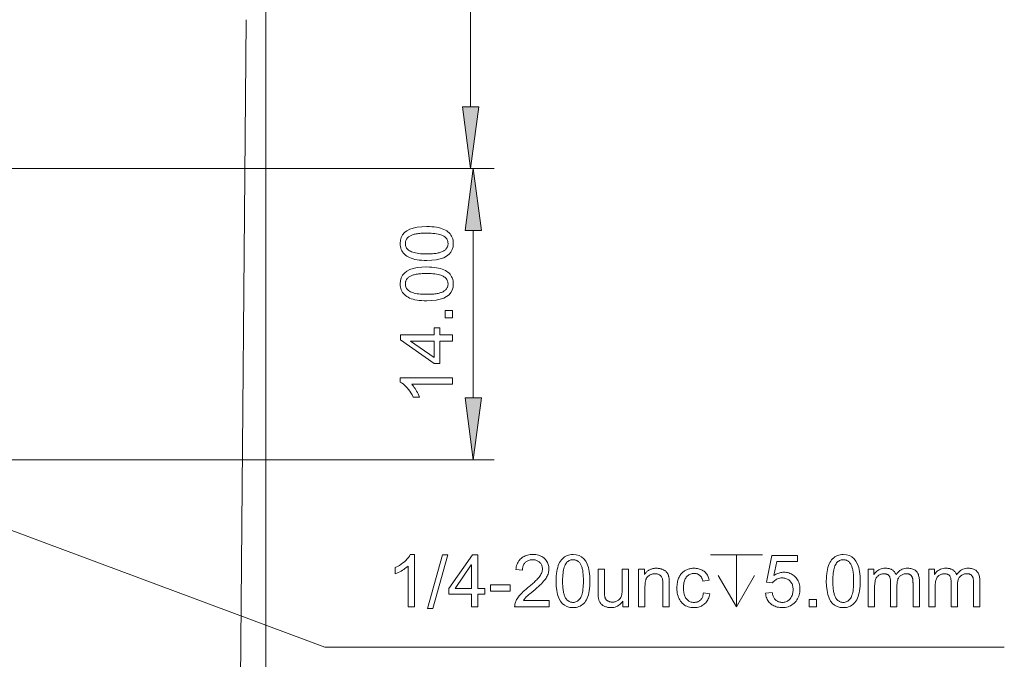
# Model space of a CAD drawing. Extents: x 0 to 841, y 0 to 594.
# Tile 16 of 88: x 353 to 401, y 414 to 445. Entities that reach past the tile are written whole.
import ezdxf

# ---------------------------------------------------------------- set-up
doc = ezdxf.new("R2010")
doc.units = 0

msp = doc.modelspace()

# ---------------------------------------------------------------- linework, layer by layer
at = {"color": 7, "lineweight": 13}
for p, q in [((375.025, 440.644), (375.025, 485.595)), ((365.185, 460.619), (365.185, 328.853)), ((364.247, 444.825), (363.668, 378.45)), ((312.566, 437.669), (376.153, 437.669)), ((312.566, 437.669), (376.025, 437.669)), ((309.446, 423.669), (376.153, 423.669))]:
    msp.add_line(p, q, dxfattribs=at)
at = {"color": 7, "lineweight": 13, "ltscale": 0.201283}
msp.add_line((375.153, 426.644), (375.153, 434.695), dxfattribs=at)
at = {"color": 7, "lineweight": 13}
for points in [[(374.633, 440.644), (375.025, 437.669), (375.416, 440.644)], [(375.545, 434.695), (375.153, 437.669), (374.762, 434.695)], [(371.641, 434.067), (371.654, 434.222), (371.692, 434.361), (371.756, 434.483), (371.846, 434.589), (371.961, 434.679), (372.102, 434.752), (372.268, 434.809), (372.46, 434.85), (372.677, 434.874), (372.92, 434.882), (373.046, 434.88), (373.165, 434.874), (373.278, 434.863), (373.384, 434.849), (373.484, 434.83), (373.576, 434.807), (373.663, 434.779), (373.742, 434.748), (373.815, 434.712), (373.881, 434.672), (373.941, 434.628), (373.994, 434.58), (374.042, 434.529), (374.083, 434.474), (374.117, 434.415), (374.145, 434.353), (374.167, 434.287), (374.183, 434.217), (374.193, 434.144), (374.196, 434.067), (374.183, 433.913), (374.145, 433.774), (374.081, 433.652), (373.992, 433.547), (373.877, 433.457), (373.737, 433.384), (373.571, 433.327), (373.379, 433.286), (373.163, 433.262), (372.92, 433.254), (372.794, 433.256), (372.675, 433.262), (372.562, 433.273), (372.456, 433.287), (372.356, 433.306), (372.263, 433.33), (372.177, 433.357), (372.097, 433.389), (372.024, 433.424), (371.958, 433.464), (371.897, 433.508), (371.844, 433.556), (371.796, 433.607), (371.755, 433.662), (371.72, 433.72), (371.692, 433.782), (371.67, 433.848), (371.654, 433.918), (371.644, 433.991)], [(373.943, 434.067), (373.941, 434.115), (373.934, 434.161), (373.922, 434.205), (373.905, 434.246), (373.884, 434.284), (373.857, 434.32), (373.826, 434.354), (373.79, 434.385), (373.749, 434.414), (373.704, 434.441), (373.653, 434.465), (373.596, 434.486), (373.533, 434.505), (373.463, 434.521), (373.388, 434.535), (373.307, 434.547), (373.219, 434.555), (373.126, 434.562), (373.026, 434.566), (372.92, 434.567), (372.846, 434.566), (372.775, 434.565), (372.708, 434.562), (372.643, 434.558), (372.582, 434.553), (372.524, 434.547), (372.469, 434.54), (372.418, 434.531), (372.369, 434.522), (372.324, 434.511), (372.282, 434.5), (372.242, 434.487), (372.204, 434.473), (372.168, 434.458), (372.134, 434.442), (372.103, 434.425), (372.074, 434.406), (372.047, 434.387), (372.023, 434.366), (372, 434.344), (371.98, 434.321), (371.962, 434.297), (371.946, 434.272), (371.932, 434.246), (371.92, 434.218), (371.911, 434.19), (371.903, 434.16), (371.898, 434.129), (371.895, 434.097), (371.894, 434.064), (371.896, 434.016), (371.903, 433.97), (371.916, 433.926), (371.933, 433.886), (371.955, 433.847), (371.981, 433.811), (372.013, 433.778), (372.05, 433.747), (372.091, 433.718), (372.137, 433.692), (372.189, 433.668), (372.247, 433.647), (372.31, 433.629), (372.38, 433.612), (372.455, 433.599), (372.536, 433.587), (372.623, 433.579), (372.716, 433.573), (372.815, 433.569), (372.92, 433.568), (372.993, 433.568), (373.063, 433.57), (373.13, 433.573), (373.194, 433.577), (373.255, 433.582), (373.312, 433.588), (373.367, 433.595), (373.418, 433.604), (373.467, 433.613), (373.512, 433.624), (373.555, 433.636), (373.595, 433.648), (373.633, 433.662), (373.669, 433.678), (373.702, 433.694), (373.734, 433.711), (373.763, 433.729), (373.79, 433.749), (373.814, 433.769), (373.837, 433.791), (373.857, 433.814), (373.875, 433.837), (373.891, 433.862), (373.905, 433.888), (373.917, 433.915), (373.926, 433.944), (373.934, 433.973), (373.939, 434.003), (373.942, 434.035)], [(371.641, 432.125), (371.654, 432.28), (371.692, 432.418), (371.756, 432.541), (371.846, 432.647), (371.961, 432.736), (372.102, 432.81), (372.268, 432.867), (372.46, 432.907), (372.677, 432.932), (372.92, 432.94), (373.046, 432.938), (373.165, 432.932), (373.278, 432.921), (373.384, 432.906), (373.484, 432.887), (373.576, 432.864), (373.663, 432.837), (373.742, 432.805), (373.815, 432.769), (373.881, 432.729), (373.941, 432.685), (373.994, 432.638), (374.042, 432.587), (374.083, 432.532), (374.117, 432.473), (374.145, 432.411), (374.167, 432.345), (374.183, 432.275), (374.193, 432.202), (374.196, 432.125), (374.183, 431.97), (374.145, 431.832), (374.081, 431.71), (373.992, 431.604), (373.877, 431.515), (373.737, 431.442), (373.571, 431.385), (373.379, 431.344), (373.163, 431.32), (372.92, 431.311), (372.794, 431.314), (372.675, 431.32), (372.562, 431.33), (372.456, 431.345), (372.356, 431.364), (372.263, 431.387), (372.177, 431.415), (372.097, 431.446), (372.024, 431.482), (371.958, 431.522), (371.897, 431.566), (371.844, 431.614), (371.796, 431.665), (371.755, 431.72), (371.72, 431.778), (371.692, 431.84), (371.67, 431.906), (371.654, 431.975), (371.644, 432.048)], [(373.943, 432.125), (373.941, 432.173), (373.934, 432.219), (373.922, 432.262), (373.905, 432.303), (373.884, 432.342), (373.857, 432.378), (373.826, 432.412), (373.79, 432.443), (373.749, 432.472), (373.704, 432.498), (373.653, 432.522), (373.596, 432.544), (373.533, 432.563), (373.463, 432.579), (373.388, 432.593), (373.307, 432.604), (373.219, 432.613), (373.126, 432.619), (373.026, 432.623), (372.92, 432.624), (372.846, 432.624), (372.775, 432.622), (372.708, 432.62), (372.643, 432.616), (372.582, 432.611), (372.524, 432.605), (372.469, 432.597), (372.418, 432.589), (372.369, 432.58), (372.324, 432.569), (372.282, 432.557), (372.242, 432.545), (372.204, 432.531), (372.168, 432.516), (372.134, 432.5), (372.103, 432.482), (372.074, 432.464), (372.047, 432.444), (372.023, 432.424), (372, 432.402), (371.98, 432.379), (371.962, 432.355), (371.946, 432.33), (371.932, 432.303), (371.92, 432.276), (371.911, 432.247), (371.903, 432.218), (371.898, 432.187), (371.895, 432.155), (371.894, 432.121), (371.896, 432.073), (371.903, 432.027), (371.916, 431.984), (371.933, 431.943), (371.955, 431.905), (371.981, 431.869), (372.013, 431.835), (372.05, 431.804), (372.091, 431.776), (372.137, 431.75), (372.189, 431.726), (372.247, 431.705), (372.31, 431.686), (372.38, 431.67), (372.455, 431.656), (372.536, 431.645), (372.623, 431.636), (372.716, 431.63), (372.815, 431.626), (372.92, 431.625), (372.993, 431.626), (373.063, 431.627), (373.13, 431.63), (373.194, 431.634), (373.255, 431.639), (373.312, 431.645), (373.367, 431.653), (373.418, 431.661), (373.467, 431.671), (373.512, 431.681), (373.555, 431.693), (373.595, 431.706), (373.633, 431.72), (373.669, 431.735), (373.702, 431.751), (373.734, 431.769), (373.763, 431.787), (373.79, 431.806), (373.814, 431.827), (373.837, 431.849), (373.857, 431.871), (373.875, 431.895), (373.891, 431.92), (373.905, 431.946), (373.917, 431.973), (373.926, 432.001), (373.934, 432.03), (373.939, 432.061), (373.942, 432.092)], [(374.153, 430.844), (374.153, 430.495), (373.804, 430.495), (373.804, 430.844)], [(373.556, 430.022), (373.556, 429.685), (374.153, 429.685), (374.153, 429.378), (373.556, 429.378), (373.556, 428.295), (373.273, 428.295), (371.653, 429.432), (371.653, 429.685), (373.273, 429.685), (373.273, 430.022)], [(373.273, 429.378), (372.144, 429.378), (372.144, 429.371), (373.273, 428.595)], [(374.153, 427.609), (374.153, 427.302), (372.197, 427.302), (372.24, 427.255), (372.282, 427.204), (372.322, 427.15), (372.361, 427.093), (372.399, 427.033), (372.435, 426.97), (372.47, 426.904), (372.504, 426.835), (372.536, 426.762), (372.567, 426.687), (372.271, 426.687), (372.218, 426.789), (372.164, 426.885), (372.107, 426.974), (372.048, 427.057), (371.986, 427.133), (371.922, 427.201), (371.855, 427.264), (371.786, 427.319), (371.715, 427.368), (371.641, 427.41), (371.641, 427.609)], [(374.762, 426.644), (375.153, 423.669), (375.545, 426.644)], [(372.329, 416.608), (372.022, 416.608), (372.022, 418.564), (371.974, 418.521), (371.923, 418.479), (371.869, 418.439), (371.813, 418.4), (371.753, 418.362), (371.689, 418.326), (371.623, 418.291), (371.554, 418.257), (371.482, 418.225), (371.406, 418.194), (371.406, 418.491), (371.509, 418.543), (371.605, 418.597), (371.694, 418.654), (371.776, 418.713), (371.852, 418.775), (371.921, 418.839), (371.983, 418.906), (372.038, 418.975), (372.087, 419.046), (372.129, 419.12), (372.329, 419.12)], [(373.932, 419.108), (373.208, 416.525), (372.961, 416.525), (373.684, 419.108)], [(375.712, 417.205), (375.374, 417.205), (375.374, 416.608), (375.067, 416.608), (375.067, 417.205), (373.984, 417.205), (373.984, 417.488), (375.122, 419.108), (375.374, 419.108), (375.374, 417.488), (375.712, 417.488)], [(378.8, 416.608), (377.144, 416.608), (377.146, 416.65), (377.15, 416.693), (377.158, 416.735), (377.168, 416.778), (377.181, 416.821), (377.197, 416.864), (377.217, 416.907), (377.239, 416.95), (377.264, 416.993), (377.292, 417.036), (377.324, 417.081), (377.361, 417.127), (377.403, 417.176), (377.451, 417.227), (377.504, 417.28), (377.561, 417.335), (377.624, 417.393), (377.692, 417.453), (377.765, 417.514), (377.844, 417.578), (377.892, 417.618), (377.94, 417.658), (377.987, 417.699), (378.033, 417.74), (378.078, 417.781), (378.121, 417.823), (378.164, 417.865), (378.205, 417.907), (378.246, 417.95), (378.285, 417.994), (378.322, 418.037), (378.355, 418.081), (378.384, 418.124), (378.41, 418.168), (378.431, 418.212), (378.449, 418.255), (378.462, 418.299), (378.472, 418.343), (378.478, 418.387), (378.48, 418.431), (378.478, 418.468), (378.474, 418.504), (378.468, 418.539), (378.458, 418.572), (378.446, 418.604), (378.431, 418.635), (378.414, 418.664), (378.394, 418.692), (378.371, 418.719), (378.346, 418.744), (378.318, 418.767), (378.289, 418.789), (378.259, 418.807), (378.227, 418.823), (378.194, 418.837), (378.16, 418.848), (378.124, 418.857), (378.086, 418.863), (378.047, 418.866), (378.007, 418.868), (377.967, 418.866), (377.927, 418.863), (377.889, 418.856), (377.853, 418.847), (377.818, 418.836), (377.784, 418.822), (377.751, 418.805), (377.72, 418.786), (377.69, 418.765), (377.661, 418.741), (377.634, 418.714), (377.611, 418.685), (377.59, 418.653), (377.571, 418.619), (377.556, 418.582), (377.543, 418.543), (377.533, 418.501), (377.526, 418.457), (377.521, 418.41), (377.52, 418.361), (377.204, 418.397), (377.212, 418.466), (377.223, 418.531), (377.239, 418.593), (377.258, 418.652), (377.281, 418.707), (377.308, 418.759), (377.339, 418.808), (377.373, 418.853), (377.412, 418.895), (377.454, 418.934), (377.499, 418.969), (377.547, 419.001), (377.597, 419.029), (377.65, 419.053), (377.704, 419.074), (377.762, 419.09), (377.821, 419.103), (377.883, 419.113), (377.947, 419.118), (378.014, 419.12), (378.086, 419.118), (378.155, 419.112), (378.22, 419.102), (378.283, 419.087), (378.342, 419.069), (378.397, 419.047), (378.45, 419.02), (378.499, 418.99), (378.545, 418.955), (378.588, 418.916), (378.627, 418.875), (378.662, 418.831), (378.693, 418.786), (378.719, 418.74), (378.742, 418.691), (378.761, 418.641), (378.775, 418.59), (378.785, 418.536), (378.791, 418.481), (378.793, 418.424), (378.792, 418.376), (378.786, 418.328), (378.778, 418.279), (378.766, 418.231), (378.75, 418.182), (378.731, 418.134), (378.709, 418.085), (378.683, 418.036), (378.653, 417.987), (378.62, 417.937), (378.582, 417.886), (378.537, 417.832), (378.486, 417.775), (378.427, 417.714), (378.361, 417.649), (378.289, 417.582), (378.21, 417.511), (378.123, 417.437), (378.03, 417.359), (377.931, 417.278), (377.878, 417.236), (377.829, 417.194), (377.784, 417.154), (377.743, 417.115), (377.705, 417.077), (377.671, 417.04), (377.64, 417.004), (377.613, 416.97), (377.59, 416.937), (377.571, 416.905), (378.8, 416.905)], [(379.95, 419.12), (380.104, 419.107), (380.243, 419.069), (380.365, 419.005), (380.471, 418.915), (380.561, 418.8), (380.634, 418.66), (380.691, 418.493), (380.732, 418.301), (380.757, 418.084), (380.765, 417.841), (380.763, 417.715), (380.756, 417.596), (380.746, 417.483), (380.731, 417.377), (380.712, 417.278), (380.689, 417.185), (380.662, 417.099), (380.63, 417.019), (380.594, 416.946), (380.554, 416.88), (380.51, 416.82), (380.463, 416.767), (380.411, 416.72), (380.356, 416.679), (380.298, 416.644), (380.235, 416.616), (380.169, 416.594), (380.1, 416.578), (380.027, 416.569), (379.95, 416.565), (379.795, 416.578), (379.657, 416.616), (379.535, 416.68), (379.429, 416.77), (379.34, 416.884), (379.266, 417.025), (379.209, 417.19), (379.169, 417.382), (379.144, 417.599), (379.136, 417.841), (379.138, 417.967), (379.145, 418.086), (379.155, 418.199), (379.17, 418.305), (379.189, 418.405), (379.212, 418.498), (379.239, 418.584), (379.271, 418.664), (379.307, 418.737), (379.347, 418.804), (379.391, 418.864), (379.438, 418.918), (379.49, 418.965), (379.544, 419.006), (379.603, 419.041), (379.665, 419.069), (379.731, 419.092), (379.8, 419.107), (379.873, 419.117)], [(379.95, 416.818), (379.998, 416.82), (380.044, 416.827), (380.087, 416.839), (380.128, 416.856), (380.167, 416.878), (380.203, 416.904), (380.236, 416.935), (380.268, 416.971), (380.297, 417.012), (380.323, 417.057), (380.347, 417.108), (380.369, 417.165), (380.387, 417.229), (380.404, 417.298), (380.418, 417.373), (380.429, 417.455), (380.438, 417.542), (380.444, 417.636), (380.448, 417.735), (380.449, 417.841), (380.449, 417.915), (380.447, 417.986), (380.444, 418.054), (380.44, 418.118), (380.435, 418.179), (380.429, 418.237), (380.422, 418.292), (380.414, 418.344), (380.404, 418.392), (380.394, 418.437), (380.382, 418.479), (380.369, 418.52), (380.356, 418.558), (380.341, 418.593), (380.324, 418.627), (380.307, 418.658), (380.289, 418.687), (380.269, 418.714), (380.249, 418.739), (380.227, 418.761), (380.204, 418.781), (380.18, 418.799), (380.155, 418.815), (380.128, 418.829), (380.101, 418.841), (380.072, 418.851), (380.042, 418.858), (380.011, 418.863), (379.979, 418.867), (379.946, 418.868), (379.898, 418.865), (379.852, 418.858), (379.809, 418.846), (379.768, 418.829), (379.73, 418.807), (379.694, 418.78), (379.66, 418.748), (379.629, 418.712), (379.601, 418.67), (379.574, 418.624), (379.551, 418.572), (379.53, 418.514), (379.511, 418.451), (379.495, 418.382), (379.481, 418.306), (379.47, 418.225), (379.461, 418.138), (379.455, 418.045), (379.451, 417.946), (379.45, 417.841), (379.451, 417.768), (379.452, 417.698), (379.455, 417.631), (379.459, 417.567), (379.464, 417.506), (379.47, 417.449), (379.478, 417.394), (379.486, 417.343), (379.496, 417.294), (379.506, 417.249), (379.518, 417.207), (379.531, 417.166), (379.545, 417.128), (379.56, 417.093), (379.576, 417.059), (379.593, 417.028), (379.612, 416.998), (379.631, 416.972), (379.652, 416.947), (379.673, 416.924), (379.696, 416.904), (379.72, 416.886), (379.745, 416.87), (379.771, 416.856), (379.798, 416.844), (379.826, 416.835), (379.855, 416.827), (379.886, 416.822), (379.917, 416.819)], [(389.605, 418.11), (389.651, 418.14), (389.697, 418.167), (389.744, 418.19), (389.791, 418.211), (389.838, 418.228), (389.885, 418.242), (389.933, 418.253), (389.982, 418.261), (390.03, 418.266), (390.079, 418.267), (390.141, 418.265), (390.201, 418.259), (390.259, 418.247), (390.316, 418.232), (390.371, 418.212), (390.425, 418.188), (390.477, 418.159), (390.527, 418.126), (390.576, 418.089), (390.623, 418.047), (390.667, 418.001), (390.707, 417.952), (390.742, 417.901), (390.772, 417.846), (390.797, 417.789), (390.818, 417.728), (390.834, 417.665), (390.846, 417.599), (390.853, 417.53), (390.855, 417.457), (390.853, 417.384), (390.846, 417.313), (390.834, 417.244), (390.818, 417.178), (390.796, 417.113), (390.77, 417.051), (390.74, 416.992), (390.705, 416.934), (390.665, 416.879), (390.62, 416.826), (390.571, 416.776), (390.52, 416.732), (390.465, 416.693), (390.408, 416.659), (390.348, 416.63), (390.285, 416.607), (390.218, 416.589), (390.149, 416.576), (390.077, 416.568), (390.003, 416.565), (389.941, 416.567), (389.881, 416.573), (389.823, 416.581), (389.766, 416.594), (389.711, 416.61), (389.658, 416.629), (389.607, 416.652), (389.557, 416.678), (389.508, 416.708), (389.462, 416.742), (389.418, 416.779), (389.378, 416.819), (389.342, 416.863), (389.31, 416.91), (389.282, 416.961), (389.258, 417.015), (389.237, 417.072), (389.221, 417.133), (389.208, 417.197), (389.199, 417.265), (389.52, 417.289), (389.529, 417.242), (389.539, 417.199), (389.551, 417.157), (389.565, 417.118), (389.581, 417.082), (389.599, 417.047), (389.618, 417.016), (389.639, 416.986), (389.662, 416.959), (389.687, 416.935), (389.713, 416.912), (389.741, 416.893), (389.769, 416.875), (389.799, 416.86), (389.83, 416.847), (389.862, 416.837), (389.895, 416.828), (389.93, 416.823), (389.966, 416.819), (390.003, 416.818), (390.048, 416.82), (390.092, 416.825), (390.135, 416.834), (390.175, 416.846), (390.214, 416.862), (390.251, 416.881), (390.286, 416.904), (390.32, 416.931), (390.351, 416.961), (390.381, 416.994), (390.409, 417.03), (390.433, 417.068), (390.455, 417.108), (390.474, 417.148), (390.49, 417.191), (390.503, 417.235), (390.513, 417.281), (390.52, 417.329), (390.525, 417.378), (390.526, 417.428), (390.525, 417.48), (390.52, 417.529), (390.513, 417.576), (390.502, 417.621), (390.489, 417.663), (390.473, 417.704), (390.453, 417.742), (390.431, 417.778), (390.406, 417.811), (390.378, 417.843), (390.347, 417.872), (390.315, 417.897), (390.281, 417.92), (390.245, 417.94), (390.208, 417.957), (390.169, 417.97), (390.128, 417.981), (390.086, 417.988), (390.042, 417.993), (389.996, 417.995), (389.938, 417.992), (389.883, 417.985), (389.831, 417.973), (389.781, 417.956), (389.735, 417.934), (389.691, 417.908), (389.649, 417.877), (389.611, 417.841), (389.575, 417.8), (389.542, 417.754), (389.252, 417.788), (389.496, 419.074), (390.736, 419.074), (390.736, 418.777), (389.74, 418.777)], [(392.936, 419.12), (393.091, 419.107), (393.229, 419.069), (393.351, 419.005), (393.457, 418.915), (393.547, 418.8), (393.62, 418.66), (393.677, 418.493), (393.718, 418.301), (393.743, 418.084), (393.751, 417.841), (393.749, 417.715), (393.742, 417.596), (393.732, 417.483), (393.717, 417.377), (393.698, 417.278), (393.675, 417.185), (393.648, 417.099), (393.616, 417.019), (393.58, 416.946), (393.54, 416.88), (393.496, 416.82), (393.449, 416.767), (393.397, 416.72), (393.342, 416.679), (393.284, 416.644), (393.221, 416.616), (393.155, 416.594), (393.086, 416.578), (393.013, 416.569), (392.936, 416.565), (392.781, 416.578), (392.643, 416.616), (392.521, 416.68), (392.415, 416.77), (392.326, 416.884), (392.252, 417.025), (392.195, 417.19), (392.155, 417.382), (392.13, 417.599), (392.122, 417.841), (392.124, 417.967), (392.131, 418.086), (392.141, 418.199), (392.156, 418.305), (392.175, 418.405), (392.198, 418.498), (392.225, 418.584), (392.257, 418.664), (392.293, 418.737), (392.333, 418.804), (392.377, 418.864), (392.424, 418.918), (392.476, 418.965), (392.53, 419.006), (392.589, 419.041), (392.651, 419.069), (392.717, 419.092), (392.786, 419.107), (392.859, 419.117)], [(392.936, 416.818), (392.984, 416.82), (393.03, 416.827), (393.073, 416.839), (393.114, 416.856), (393.153, 416.878), (393.189, 416.904), (393.223, 416.935), (393.254, 416.971), (393.283, 417.012), (393.309, 417.057), (393.333, 417.108), (393.355, 417.165), (393.373, 417.229), (393.39, 417.298), (393.404, 417.373), (393.415, 417.455), (393.424, 417.542), (393.43, 417.636), (393.434, 417.735), (393.435, 417.841), (393.435, 417.915), (393.433, 417.986), (393.43, 418.054), (393.426, 418.118), (393.421, 418.179), (393.415, 418.237), (393.408, 418.292), (393.4, 418.344), (393.39, 418.392), (393.38, 418.437), (393.368, 418.479), (393.355, 418.52), (393.342, 418.558), (393.327, 418.593), (393.31, 418.627), (393.293, 418.658), (393.275, 418.687), (393.255, 418.714), (393.235, 418.739), (393.213, 418.761), (393.19, 418.781), (393.166, 418.799), (393.141, 418.815), (393.114, 418.829), (393.087, 418.841), (393.058, 418.851), (393.028, 418.858), (392.997, 418.863), (392.965, 418.867), (392.932, 418.868), (392.884, 418.865), (392.838, 418.858), (392.795, 418.846), (392.754, 418.829), (392.716, 418.807), (392.68, 418.78), (392.646, 418.748), (392.615, 418.712), (392.587, 418.67), (392.56, 418.624), (392.537, 418.572), (392.516, 418.514), (392.497, 418.451), (392.481, 418.382), (392.467, 418.306), (392.456, 418.225), (392.447, 418.138), (392.441, 418.045), (392.437, 417.946), (392.436, 417.841), (392.437, 417.768), (392.438, 417.698), (392.441, 417.631), (392.445, 417.567), (392.45, 417.506), (392.456, 417.449), (392.464, 417.394), (392.472, 417.343), (392.482, 417.294), (392.492, 417.249), (392.504, 417.207), (392.517, 417.166), (392.531, 417.128), (392.546, 417.093), (392.562, 417.059), (392.579, 417.028), (392.598, 416.998), (392.617, 416.972), (392.638, 416.947), (392.659, 416.924), (392.682, 416.904), (392.706, 416.886), (392.731, 416.87), (392.757, 416.856), (392.784, 416.844), (392.812, 416.835), (392.841, 416.827), (392.872, 416.822), (392.903, 416.819)], [(375.067, 417.488), (375.067, 418.617), (375.06, 418.617), (374.285, 417.488)], [(382.622, 416.608), (382.347, 416.608), (382.347, 416.874), (382.339, 416.874), (382.296, 416.815), (382.249, 416.763), (382.2, 416.717), (382.148, 416.677), (382.093, 416.643), (382.034, 416.615), (381.973, 416.593), (381.909, 416.578), (381.841, 416.569), (381.771, 416.565), (381.733, 416.566), (381.696, 416.569), (381.66, 416.573), (381.624, 416.579), (381.589, 416.587), (381.554, 416.597), (381.52, 416.608), (381.486, 416.622), (381.453, 416.637), (381.42, 416.653), (381.389, 416.672), (381.36, 416.691), (381.333, 416.712), (381.309, 416.734), (381.286, 416.758), (381.266, 416.783), (381.247, 416.809), (381.231, 416.836), (381.217, 416.865), (381.206, 416.895), (381.195, 416.927), (381.186, 416.961), (381.178, 416.996), (381.171, 417.034), (381.165, 417.073), (381.16, 417.113), (381.157, 417.156), (381.154, 417.201), (381.152, 417.247), (381.152, 417.295), (381.152, 418.417), (381.459, 418.417), (381.459, 417.415), (381.459, 417.368), (381.46, 417.324), (381.461, 417.283), (381.463, 417.244), (381.465, 417.208), (381.467, 417.175), (381.47, 417.145), (381.474, 417.117), (381.477, 417.092), (381.482, 417.07), (381.487, 417.05), (381.494, 417.03), (381.502, 417.011), (381.512, 416.993), (381.523, 416.975), (381.536, 416.959), (381.55, 416.943), (381.566, 416.927), (381.583, 416.913), (381.602, 416.899), (381.622, 416.886), (381.642, 416.875), (381.664, 416.865), (381.686, 416.856), (381.709, 416.848), (381.732, 416.842), (381.757, 416.838), (381.782, 416.834), (381.807, 416.832), (381.834, 416.831), (381.869, 416.833), (381.903, 416.836), (381.937, 416.842), (381.97, 416.851), (382.003, 416.862), (382.035, 416.875), (382.068, 416.89), (382.099, 416.908), (382.131, 416.929), (382.161, 416.952), (382.191, 416.978), (382.217, 417.01), (382.24, 417.047), (382.26, 417.089), (382.277, 417.137), (382.29, 417.189), (382.301, 417.247), (382.309, 417.309), (382.313, 417.377), (382.315, 417.451), (382.315, 418.417), (382.622, 418.417)], [(384.576, 416.608), (384.267, 416.608), (384.267, 417.708), (384.267, 417.762), (384.264, 417.812), (384.259, 417.859), (384.252, 417.903), (384.243, 417.943), (384.232, 417.979), (384.219, 418.012), (384.204, 418.041), (384.187, 418.067), (384.168, 418.09), (384.147, 418.11), (384.125, 418.127), (384.101, 418.143), (384.076, 418.157), (384.049, 418.168), (384.02, 418.177), (383.99, 418.185), (383.958, 418.19), (383.925, 418.193), (383.891, 418.194), (383.863, 418.193), (383.837, 418.191), (383.81, 418.188), (383.784, 418.183), (383.758, 418.177), (383.732, 418.17), (383.707, 418.161), (383.682, 418.151), (383.657, 418.14), (383.632, 418.128), (383.609, 418.114), (383.586, 418.099), (383.565, 418.083), (383.546, 418.066), (383.528, 418.047), (383.511, 418.028), (383.496, 418.008), (383.482, 417.986), (383.47, 417.964), (383.459, 417.94), (383.449, 417.915), (383.441, 417.887), (383.433, 417.858), (383.426, 417.827), (383.421, 417.794), (383.416, 417.758), (383.413, 417.721), (383.41, 417.682), (383.409, 417.641), (383.408, 417.597), (383.408, 416.608), (383.101, 416.608), (383.101, 418.417), (383.377, 418.417), (383.377, 418.162), (383.384, 418.162), (383.404, 418.191), (383.425, 418.218), (383.447, 418.244), (383.469, 418.268), (383.493, 418.291), (383.517, 418.313), (383.542, 418.333), (383.569, 418.352), (383.596, 418.369), (383.624, 418.384), (383.653, 418.398), (383.682, 418.411), (383.713, 418.422), (383.745, 418.432), (383.777, 418.44), (383.811, 418.447), (383.845, 418.452), (383.88, 418.455), (383.917, 418.458), (383.954, 418.458), (383.982, 418.458), (384.011, 418.456), (384.039, 418.454), (384.068, 418.45), (384.096, 418.446), (384.124, 418.44), (384.153, 418.433), (384.181, 418.426), (384.209, 418.417), (384.237, 418.407), (384.264, 418.396), (384.29, 418.385), (384.315, 418.372), (384.339, 418.358), (384.362, 418.343), (384.383, 418.327), (384.403, 418.311), (384.422, 418.293), (384.439, 418.274), (384.456, 418.254), (384.471, 418.233), (384.485, 418.212), (384.498, 418.191), (384.51, 418.17), (384.521, 418.148), (384.53, 418.126), (384.538, 418.104), (384.545, 418.081), (384.551, 418.059), (384.556, 418.035), (384.56, 418.011), (384.563, 417.986), (384.566, 417.958), (384.569, 417.93), (384.571, 417.899), (384.573, 417.867), (384.574, 417.833), (384.575, 417.798), (384.576, 417.76), (384.576, 417.722)], [(386.522, 417.234), (386.508, 417.167), (386.492, 417.103), (386.472, 417.043), (386.45, 416.987), (386.424, 416.934), (386.395, 416.885), (386.363, 416.84), (386.328, 416.798), (386.29, 416.761), (386.249, 416.727), (386.206, 416.696), (386.162, 416.669), (386.116, 416.644), (386.07, 416.623), (386.022, 416.606), (385.973, 416.591), (385.923, 416.58), (385.872, 416.572), (385.82, 416.567), (385.766, 416.565), (385.689, 416.568), (385.616, 416.576), (385.546, 416.589), (385.48, 416.607), (385.417, 416.63), (385.358, 416.658), (385.303, 416.692), (385.251, 416.731), (385.202, 416.775), (385.158, 416.824), (385.117, 416.877), (385.08, 416.934), (385.048, 416.994), (385.02, 417.057), (384.997, 417.124), (384.977, 417.194), (384.962, 417.268), (384.951, 417.345), (384.945, 417.425), (384.943, 417.509), (384.944, 417.578), (384.948, 417.644), (384.954, 417.708), (384.963, 417.768), (384.974, 417.826), (384.987, 417.881), (385.003, 417.934), (385.022, 417.983), (385.043, 418.03), (385.066, 418.074), (385.092, 418.115), (385.118, 418.154), (385.146, 418.19), (385.175, 418.223), (385.206, 418.255), (385.237, 418.283), (385.27, 418.309), (385.304, 418.333), (385.339, 418.354), (385.376, 418.372), (385.413, 418.389), (385.451, 418.403), (385.489, 418.416), (385.528, 418.427), (385.567, 418.437), (385.606, 418.445), (385.645, 418.451), (385.685, 418.455), (385.726, 418.458), (385.766, 418.458), (385.822, 418.457), (385.875, 418.453), (385.927, 418.445), (385.977, 418.435), (386.026, 418.422), (386.073, 418.406), (386.118, 418.387), (386.162, 418.366), (386.204, 418.341), (386.245, 418.313), (386.283, 418.283), (386.318, 418.25), (386.35, 418.214), (386.379, 418.176), (386.405, 418.134), (386.428, 418.09), (386.448, 418.044), (386.465, 417.994), (386.479, 417.942), (386.49, 417.887), (386.193, 417.841), (386.183, 417.877), (386.172, 417.91), (386.16, 417.942), (386.147, 417.973), (386.132, 418.001), (386.117, 418.027), (386.1, 418.052), (386.083, 418.075), (386.064, 418.096), (386.044, 418.116), (386.022, 418.133), (386, 418.149), (385.977, 418.163), (385.952, 418.175), (385.926, 418.185), (385.899, 418.193), (385.871, 418.199), (385.842, 418.204), (385.812, 418.207), (385.78, 418.208), (385.73, 418.206), (385.682, 418.2), (385.637, 418.191), (385.594, 418.178), (385.554, 418.162), (385.516, 418.142), (385.481, 418.118), (385.448, 418.091), (385.417, 418.06), (385.39, 418.025), (385.364, 417.987), (385.342, 417.946), (385.322, 417.903), (385.304, 417.856), (385.29, 417.807), (385.278, 417.754), (385.269, 417.699), (385.262, 417.641), (385.258, 417.579), (385.257, 417.515), (385.258, 417.45), (385.262, 417.388), (385.268, 417.329), (385.277, 417.272), (385.289, 417.219), (385.304, 417.169), (385.32, 417.122), (385.34, 417.078), (385.362, 417.037), (385.387, 416.999), (385.414, 416.965), (385.444, 416.934), (385.476, 416.907), (385.51, 416.883), (385.546, 416.863), (385.585, 416.847), (385.626, 416.834), (385.669, 416.825), (385.715, 416.82), (385.763, 416.818), (385.802, 416.819), (385.839, 416.822), (385.874, 416.828), (385.908, 416.836), (385.94, 416.846), (385.97, 416.859), (385.999, 416.873), (386.026, 416.89), (386.051, 416.91), (386.074, 416.931), (386.096, 416.955), (386.116, 416.981), (386.135, 417.009), (386.151, 417.04), (386.167, 417.073), (386.18, 417.108), (386.192, 417.146), (386.202, 417.185), (386.21, 417.227), (386.217, 417.271)], [(396.594, 416.608), (396.287, 416.608), (396.287, 417.751), (396.286, 417.776), (396.286, 417.8), (396.285, 417.823), (396.284, 417.846), (396.282, 417.868), (396.28, 417.889), (396.278, 417.909), (396.276, 417.929), (396.273, 417.948), (396.27, 417.966), (396.266, 417.984), (396.261, 418.001), (396.254, 418.018), (396.247, 418.035), (396.239, 418.051), (396.23, 418.066), (396.219, 418.082), (396.208, 418.097), (396.195, 418.111), (396.182, 418.125), (396.167, 418.138), (396.15, 418.15), (396.132, 418.16), (396.112, 418.169), (396.091, 418.177), (396.068, 418.183), (396.044, 418.188), (396.018, 418.191), (395.99, 418.193), (395.961, 418.194), (395.925, 418.193), (395.891, 418.189), (395.857, 418.183), (395.824, 418.174), (395.792, 418.163), (395.762, 418.149), (395.732, 418.132), (395.703, 418.113), (395.676, 418.092), (395.649, 418.068), (395.624, 418.041), (395.602, 418.011), (395.582, 417.978), (395.565, 417.942), (395.55, 417.902), (395.539, 417.86), (395.529, 417.814), (395.523, 417.766), (395.519, 417.714), (395.517, 417.659), (395.517, 416.608), (395.211, 416.608), (395.211, 417.785), (395.21, 417.83), (395.207, 417.873), (395.203, 417.913), (395.197, 417.949), (395.19, 417.983), (395.181, 418.014), (395.17, 418.042), (395.158, 418.066), (395.144, 418.088), (395.128, 418.107), (395.111, 418.124), (395.092, 418.138), (395.072, 418.151), (395.051, 418.163), (395.028, 418.172), (395.004, 418.18), (394.978, 418.186), (394.951, 418.191), (394.923, 418.193), (394.893, 418.194), (394.854, 418.193), (394.817, 418.189), (394.781, 418.182), (394.746, 418.172), (394.713, 418.16), (394.681, 418.145), (394.651, 418.127), (394.622, 418.107), (394.595, 418.084), (394.568, 418.058), (394.544, 418.028), (394.523, 417.994), (394.504, 417.954), (394.487, 417.911), (394.473, 417.862), (394.462, 417.809), (394.453, 417.75), (394.447, 417.688), (394.443, 417.62), (394.441, 417.548), (394.441, 416.608), (394.134, 416.608), (394.134, 418.417), (394.411, 418.417), (394.411, 418.165), (394.418, 418.165), (394.456, 418.221), (394.498, 418.271), (394.544, 418.315), (394.592, 418.353), (394.645, 418.385), (394.701, 418.411), (394.76, 418.432), (394.822, 418.447), (394.889, 418.455), (394.958, 418.458), (394.997, 418.458), (395.035, 418.455), (395.072, 418.451), (395.106, 418.446), (395.14, 418.439), (395.172, 418.43), (395.203, 418.42), (395.232, 418.408), (395.26, 418.394), (395.286, 418.379), (395.311, 418.362), (395.335, 418.344), (395.357, 418.324), (395.378, 418.303), (395.397, 418.28), (395.415, 418.255), (395.432, 418.229), (395.447, 418.201), (395.461, 418.172), (395.473, 418.141), (395.515, 418.201), (395.56, 418.255), (395.608, 418.303), (395.659, 418.344), (395.713, 418.379), (395.771, 418.408), (395.831, 418.43), (395.894, 418.446), (395.961, 418.455), (396.031, 418.458), (396.086, 418.457), (396.138, 418.452), (396.187, 418.445), (396.233, 418.434), (396.277, 418.42), (396.318, 418.404), (396.356, 418.384), (396.391, 418.361), (396.423, 418.335), (396.453, 418.307), (396.48, 418.275), (396.504, 418.24), (396.525, 418.202), (396.543, 418.161), (396.558, 418.117), (396.571, 418.07), (396.581, 418.02), (396.588, 417.967), (396.592, 417.91), (396.594, 417.851)], [(399.503, 416.608), (399.196, 416.608), (399.196, 417.751), (399.196, 417.776), (399.195, 417.8), (399.194, 417.823), (399.193, 417.846), (399.192, 417.868), (399.19, 417.889), (399.188, 417.909), (399.185, 417.929), (399.182, 417.948), (399.179, 417.966), (399.175, 417.984), (399.17, 418.001), (399.164, 418.018), (399.157, 418.035), (399.148, 418.051), (399.139, 418.066), (399.129, 418.082), (399.117, 418.097), (399.105, 418.111), (399.091, 418.125), (399.076, 418.138), (399.06, 418.15), (399.041, 418.16), (399.022, 418.169), (399, 418.177), (398.978, 418.183), (398.953, 418.188), (398.927, 418.191), (398.899, 418.193), (398.87, 418.194), (398.835, 418.193), (398.8, 418.189), (398.766, 418.183), (398.733, 418.174), (398.702, 418.163), (398.671, 418.149), (398.641, 418.132), (398.613, 418.113), (398.585, 418.092), (398.558, 418.068), (398.533, 418.041), (398.511, 418.011), (398.491, 417.978), (398.474, 417.942), (398.46, 417.902), (398.448, 417.86), (398.439, 417.814), (398.432, 417.766), (398.428, 417.714), (398.427, 417.659), (398.427, 416.608), (398.12, 416.608), (398.12, 417.785), (398.119, 417.83), (398.117, 417.873), (398.112, 417.913), (398.107, 417.949), (398.099, 417.983), (398.09, 418.014), (398.079, 418.042), (398.067, 418.066), (398.053, 418.088), (398.037, 418.107), (398.02, 418.124), (398.001, 418.138), (397.981, 418.151), (397.96, 418.163), (397.937, 418.172), (397.913, 418.18), (397.887, 418.186), (397.861, 418.191), (397.832, 418.193), (397.803, 418.194), (397.764, 418.193), (397.726, 418.189), (397.69, 418.182), (397.656, 418.172), (397.622, 418.16), (397.591, 418.145), (397.56, 418.127), (397.531, 418.107), (397.504, 418.084), (397.478, 418.058), (397.454, 418.028), (397.432, 417.994), (397.413, 417.954), (397.396, 417.911), (397.382, 417.862), (397.371, 417.809), (397.362, 417.75), (397.356, 417.688), (397.352, 417.62), (397.351, 417.548), (397.351, 416.608), (397.044, 416.608), (397.044, 418.417), (397.32, 418.417), (397.32, 418.165), (397.327, 418.165), (397.365, 418.221), (397.407, 418.271), (397.453, 418.315), (397.502, 418.353), (397.554, 418.385), (397.61, 418.411), (397.669, 418.432), (397.732, 418.447), (397.798, 418.455), (397.867, 418.458), (397.907, 418.458), (397.944, 418.455), (397.981, 418.451), (398.016, 418.446), (398.049, 418.439), (398.081, 418.43), (398.112, 418.42), (398.141, 418.408), (398.169, 418.394), (398.196, 418.379), (398.221, 418.362), (398.244, 418.344), (398.267, 418.324), (398.287, 418.303), (398.307, 418.28), (398.325, 418.255), (398.341, 418.229), (398.356, 418.201), (398.37, 418.172), (398.382, 418.141), (398.424, 418.201), (398.469, 418.255), (398.517, 418.303), (398.568, 418.344), (398.622, 418.379), (398.68, 418.408), (398.74, 418.43), (398.804, 418.446), (398.87, 418.455), (398.94, 418.458), (398.995, 418.457), (399.047, 418.452), (399.096, 418.445), (399.143, 418.434), (399.186, 418.42), (399.227, 418.404), (399.265, 418.384), (399.3, 418.361), (399.333, 418.335), (399.362, 418.307), (399.389, 418.275), (399.413, 418.24), (399.434, 418.202), (399.452, 418.161), (399.468, 418.117), (399.48, 418.07), (399.49, 418.02), (399.497, 417.967), (399.501, 417.91), (399.503, 417.851)], [(376.924, 417.358), (375.986, 417.358), (375.986, 417.667), (376.924, 417.667)], [(391.655, 416.608), (391.305, 416.608), (391.305, 416.958), (391.655, 416.958)]]:
    msp.add_lwpolyline(points, close=True, dxfattribs=at)
for points in [[(312.233, 435.468), (368.019, 414.662), (400.674, 414.662)], [(386.553, 419.108), (389.053, 419.108)], [(387.803, 419.108), (387.803, 416.608)], [(386.928, 418.108), (387.803, 416.608), (388.678, 418.108)]]:
    msp.add_lwpolyline(points, dxfattribs=at)
for points in [[(374.633, 440.644), (375.025, 437.669), (374.633, 440.644), (375.416, 440.644)], [(375.545, 434.695), (375.153, 437.669), (375.545, 434.695), (374.762, 434.695)], [(374.762, 426.644), (375.153, 423.669), (374.762, 426.644), (375.545, 426.644)]]:
    msp.add_solid(points, dxfattribs=at)

doc.saveas('drawing.dxf')
